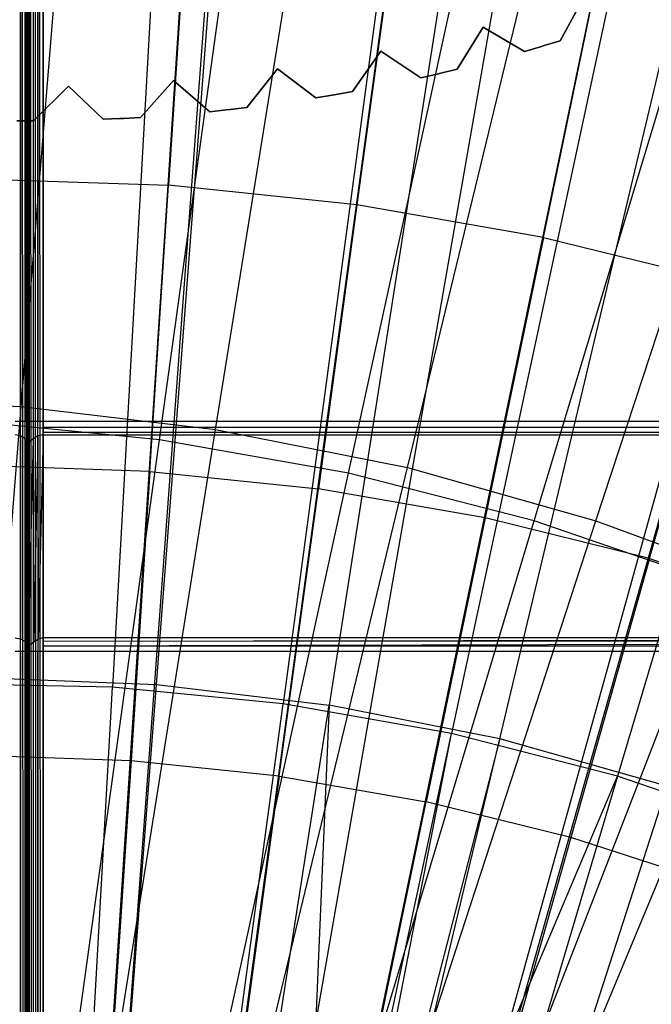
# Model space of a CAD drawing. Extents: x 0.05 to 6.09, y -3 to 3.03.
# Tile 81 of 124: x 3.11 to 3.28, y 0.55 to 0.83. Entities that reach past the tile are written whole.
import ezdxf

# ---------------------------------------------------------------- set-up
doc = ezdxf.new("R2010")
doc.units = 0
doc.header["$MEASUREMENT"] = 0
doc.layers.get('0').update_dxf_attribs({"color": 13, "linetype": 'CONTINUOUS'})

# ---------------------------------------------------------------- blocks, each defined once
blk = doc.blocks.new('PROFILE_SNOW_BALL_PLAFON_P')
at = {"color": 0}
for p, q in [((3.10548, 1.9055, 7.96237), (3.10529, -0.64699, 7.96244)), ((3.10548, 1.9055, 7.96237), (3.10529, -0.64699, 7.96244)), ((3.10548, 1.9055, 7.96237), (3.10662, -0.64832, 7.96165)), ((3.10548, 1.9055, 7.96237), (3.10662, -0.64832, 7.96165)), ((3.10548, 1.9055, 6.63961), (3.10548, 0.7116, 6.63961)), ((3.10548, 1.9055, 6.63961), (3.10548, 0.7116, 6.63961)), ((3.10761, 1.9055, 7.96024), (3.10662, -0.64832, 7.96165)), ((3.10675, 1.9055, 7.96152), (3.10662, -0.64832, 7.96165)), ((3.10761, 1.9055, 7.96024), (3.10662, -0.64832, 7.96165)), ((3.10675, 1.9055, 7.96152), (3.10662, -0.64832, 7.96165)), ((3.10675, 1.9055, 6.64046), (3.10675, 0.7116, 6.64046)), ((3.10675, 1.9055, 6.64046), (3.10675, 0.7116, 6.64046)), ((3.1074, -0.6491, 7.96067), (3.10761, 1.9055, 7.96024)), ((3.1074, -0.6491, 7.96067), (3.10761, 1.9055, 7.96024)), ((3.1074, -0.6491, 7.96067), (3.10791, 1.9055, 7.95874)), ((3.1074, -0.6491, 7.96067), (3.10791, 1.9055, 7.95874)), ((3.1074, -0.6491, 7.96067), (3.10761, 1.9055, 7.96024)), ((3.1074, -0.6491, 7.96067), (3.10761, 1.9055, 7.96024)), ((3.10761, 1.9055, 7.96024), (3.10777, -0.64947, 7.95977)), ((3.10761, 1.9055, 7.96024), (3.10777, -0.64947, 7.95977)), ((3.10761, 1.9055, 6.64174), (3.10761, 0.7116, 6.64174)), ((3.10761, 1.9055, 6.64174), (3.10761, 0.7116, 6.64174)), ((3.10761, 1.9055, 7.96024), (3.10919, -0.64832, 7.96165)), ((3.10841, -0.6491, 7.96067), (3.10761, 1.9055, 7.96024)), ((3.10841, -0.6491, 7.96067), (3.10761, 1.9055, 7.96024)), ((3.10761, 1.9055, 7.96024), (3.10919, -0.64832, 7.96165)), ((3.10761, 1.9055, 6.64174), (3.10761, 0.7116, 6.64174)), ((3.10791, 1.9055, 7.95874), (3.10777, -0.64947, 7.95977)), ((3.10791, 1.9055, 7.95874), (3.10777, -0.64947, 7.95977)), ((3.10791, 1.9055, 7.95874), (3.10777, -0.64947, 7.95977)), ((3.10791, 1.9055, 7.95874), (3.10791, -0.64961, 7.95874)), ((3.10791, 0.7116, 6.64325), (3.10791, 1.9055, 6.64325)), ((3.10791, 1.9055, 7.95874), (3.10791, -0.64961, 7.95874)), ((3.10791, 0.7116, 6.64325), (3.10791, 1.9055, 6.64325)), ((3.10919, -0.64832, 7.96165), (3.10906, 1.9055, 7.96152)), ((3.10919, -0.64832, 7.96165), (3.10906, 1.9055, 7.96152)), ((3.11052, -0.64699, 7.96244), (3.10906, 1.9055, 7.96152)), ((3.11052, -0.64699, 7.96244), (3.10906, 1.9055, 7.96152)), ((3.10906, 1.9055, 6.64046), (3.10906, 0.7116, 6.64046)), ((3.10906, 1.9055, 6.64046), (3.10906, 0.7116, 6.64046)), ((3.11052, -0.64699, 7.96244), (3.11034, 1.9055, 7.96237)), ((3.11052, -0.64699, 7.96244), (3.11034, 1.9055, 7.96237)), ((3.11184, -0.64566, 7.96267), (3.11034, 1.9055, 7.96237)), ((3.11184, -0.64566, 7.96267), (3.11034, 1.9055, 7.96237)), ((3.11034, 1.9055, 6.63961), (3.11034, 0.7116, 6.63961)), ((3.11034, 1.9055, 6.63961), (3.11034, 0.7116, 6.63961)), ((3.11184, 1.9055, 7.96267), (3.11184, -0.64566, 7.96267)), ((3.11184, 0.7116, 6.63931), (3.11184, 1.9055, 6.63931)), ((3.11184, 1.9055, 7.96267), (3.11184, -0.64566, 7.96267)), ((3.11184, 0.7116, 6.63931), (3.11184, 1.9055, 6.63931)), ((3.10855, 0.19104, 6.41834), (3.15505, 0.89609, 6.20145)), ((3.10855, 0.19104, 6.41834), (3.15505, 0.89609, 6.20145)), ((3.11011, 0.19092, 6.41833), (3.16276, 0.89553, 6.2014)), ((3.11011, 0.19092, 6.41833), (3.16276, 0.89553, 6.2014)), ((3.12099, 0.18975, 6.41825), (3.21655, 0.88973, 6.201)), ((3.12099, 0.18975, 6.41825), (3.21655, 0.88973, 6.201)), ((3.12755, 0.18871, 6.4182), (3.249, 0.88461, 6.20076)), ((3.12755, 0.18871, 6.4182), (3.249, 0.88461, 6.20076)), ((3.13331, 0.1876, 6.41816), (3.27746, 0.8791, 6.20055)), ((3.13331, 0.1876, 6.41816), (3.27746, 0.8791, 6.20055)), ((3.14469, 0.18481, 6.41807), (3.33375, 0.86529, 6.20013)), ((3.14469, 0.18481, 6.41807), (3.33375, 0.86529, 6.20013)), ((3.14469, 0.18481, 6.41807), (3.33747, 0.86424, 6.2001)), ((3.14469, 0.18481, 6.41807), (3.33747, 0.86424, 6.2001)), ((3.15261, 0.85843, 6.21893), (3.14741, 0.77841, 6.25368)), ((3.15261, 0.85843, 6.21893), (3.14741, 0.77841, 6.25368)), ((3.21149, 0.85234, 6.21849), (3.20072, 0.77289, 6.25329)), ((3.21149, 0.85234, 6.21849), (3.20072, 0.77289, 6.25329)), ((3.25351, 0.76368, 6.25289), (3.2698, 0.84216, 6.21806)), ((3.25351, 0.76368, 6.25289), (3.2698, 0.84216, 6.21806)), ((3.26492, 0.83159, 6.63931), (3.25829, 0.81928, 6.63931)), ((3.25829, 0.81928, 6.28498), (3.26492, 0.83159, 6.28498)), ((3.26492, 0.83159, 6.63931), (3.25829, 0.81928, 6.63931)), ((3.25829, 0.81928, 6.28498), (3.26492, 0.83159, 6.28498)), ((3.23645, 0.82313, 6.63931), (3.2291, 0.81123, 6.63931)), ((3.2291, 0.81123, 6.28498), (3.23645, 0.82313, 6.28498)), ((3.23645, 0.82313, 6.63931), (3.2291, 0.81123, 6.63931)), ((3.2291, 0.81123, 6.28498), (3.23645, 0.82313, 6.28498)), ((3.23645, 0.82313, 6.28498), (3.23645, 0.82313, 6.63931)), ((3.24814, 0.81627, 6.63931), (3.23645, 0.82313, 6.63931)), ((3.23645, 0.82313, 6.28498), (3.23645, 0.82313, 6.63931)), ((3.23645, 0.82313, 6.28498), (3.24814, 0.81627, 6.28498)), ((3.24814, 0.81627, 6.63931), (3.23645, 0.82313, 6.63931)), ((3.23645, 0.82313, 6.28498), (3.24814, 0.81627, 6.28498)), ((3.25829, 0.81928, 6.63931), (3.25377, 0.81791, 6.63931)), ((3.25377, 0.81791, 6.28498), (3.25829, 0.81928, 6.28498)), ((3.25829, 0.81928, 6.63931), (3.25377, 0.81791, 6.63931)), ((3.25377, 0.81791, 6.28498), (3.25829, 0.81928, 6.28498)), ((3.25829, 0.81928, 6.28498), (3.25829, 0.81928, 6.63931)), ((3.25829, 0.81928, 6.28498), (3.25829, 0.81928, 6.63931)), ((3.20753, 0.81636, 6.63931), (3.19949, 0.80492, 6.63931)), ((3.19949, 0.80492, 6.28498), (3.20753, 0.81636, 6.28498)), ((3.20753, 0.81636, 6.63931), (3.19949, 0.80492, 6.63931)), ((3.19949, 0.80492, 6.28498), (3.20753, 0.81636, 6.28498)), ((3.20753, 0.81636, 6.28498), (3.20753, 0.81636, 6.63931)), ((3.21879, 0.80883, 6.63931), (3.20753, 0.81636, 6.63931)), ((3.20753, 0.81636, 6.28498), (3.20753, 0.81636, 6.63931)), ((3.20753, 0.81636, 6.28498), (3.21879, 0.80883, 6.28498)), ((3.21879, 0.80883, 6.63931), (3.20753, 0.81636, 6.63931)), ((3.20753, 0.81636, 6.28498), (3.21879, 0.80883, 6.28498)), ((3.25268, 0.81759, 6.63931), (3.24814, 0.81627, 6.63931)), ((3.24814, 0.81627, 6.28498), (3.25268, 0.81759, 6.28498)), ((3.25268, 0.81759, 6.63931), (3.24814, 0.81627, 6.63931)), ((3.24814, 0.81627, 6.28498), (3.25268, 0.81759, 6.28498)), ((3.24814, 0.81627, 6.28498), (3.24814, 0.81627, 6.63931)), ((3.24814, 0.81627, 6.28498), (3.24814, 0.81627, 6.63931)), ((3.25268, 0.81759, 6.28498), (3.25377, 0.81791, 6.28498)), ((3.25377, 0.81791, 6.63931), (3.25268, 0.81759, 6.63931)), ((3.25377, 0.81791, 6.63931), (3.25268, 0.81759, 6.63931)), ((3.25268, 0.81759, 6.28498), (3.25377, 0.81791, 6.28498)), ((3.25268, 0.81759, 6.63931), (3.25268, 0.81759, 6.28498)), ((3.25268, 0.81759, 6.63931), (3.25268, 0.81759, 6.28498)), ((3.25377, 0.81791, 6.63931), (3.25377, 0.81791, 6.28498)), ((3.25377, 0.81791, 6.63931), (3.25377, 0.81791, 6.28498)), ((3.17826, 0.81132, 6.63931), (3.16956, 0.80038, 6.63931)), ((3.16956, 0.80038, 6.28498), (3.17826, 0.81132, 6.28498)), ((3.17826, 0.81132, 6.63931), (3.16956, 0.80038, 6.63931)), ((3.16956, 0.80038, 6.28498), (3.17826, 0.81132, 6.28498)), ((3.17826, 0.81132, 6.28498), (3.17826, 0.81132, 6.63931)), ((3.18906, 0.80313, 6.63931), (3.17826, 0.81132, 6.63931)), ((3.17826, 0.81132, 6.28498), (3.17826, 0.81132, 6.63931)), ((3.17826, 0.81132, 6.28498), (3.18906, 0.80313, 6.28498)), ((3.18906, 0.80313, 6.63931), (3.17826, 0.81132, 6.63931)), ((3.17826, 0.81132, 6.28498), (3.18906, 0.80313, 6.28498)), ((3.2291, 0.81123, 6.63931), (3.22451, 0.81013, 6.63931)), ((3.22451, 0.81013, 6.28498), (3.2291, 0.81123, 6.28498)), ((3.2291, 0.81123, 6.63931), (3.22451, 0.81013, 6.63931)), ((3.22451, 0.81013, 6.28498), (3.2291, 0.81123, 6.28498)), ((3.2291, 0.81123, 6.28498), (3.2291, 0.81123, 6.63931)), ((3.2291, 0.81123, 6.28498), (3.2291, 0.81123, 6.63931)), ((3.14875, 0.80803, 6.63931), (3.13941, 0.79762, 6.63931)), ((3.13941, 0.79762, 6.28498), (3.14875, 0.80803, 6.28498)), ((3.14875, 0.80803, 6.63931), (3.13941, 0.79762, 6.63931)), ((3.13941, 0.79762, 6.28498), (3.14875, 0.80803, 6.28498)), ((3.14875, 0.80803, 6.28498), (3.14875, 0.80803, 6.63931)), ((3.15904, 0.79921, 6.63931), (3.14875, 0.80803, 6.63931)), ((3.14875, 0.80803, 6.28498), (3.14875, 0.80803, 6.63931)), ((3.14875, 0.80803, 6.28498), (3.15904, 0.79921, 6.28498)), ((3.15904, 0.79921, 6.63931), (3.14875, 0.80803, 6.63931)), ((3.14875, 0.80803, 6.28498), (3.15904, 0.79921, 6.28498)), ((3.22341, 0.80988, 6.63931), (3.21879, 0.80883, 6.63931)), ((3.21879, 0.80883, 6.28498), (3.22341, 0.80988, 6.28498)), ((3.22341, 0.80988, 6.63931), (3.21879, 0.80883, 6.63931)), ((3.21879, 0.80883, 6.28498), (3.22341, 0.80988, 6.28498)), ((3.21879, 0.80883, 6.28498), (3.21879, 0.80883, 6.63931)), ((3.21879, 0.80883, 6.28498), (3.21879, 0.80883, 6.63931)), ((3.22341, 0.80988, 6.28498), (3.22451, 0.81013, 6.28498)), ((3.22451, 0.81013, 6.63931), (3.22341, 0.80988, 6.63931)), ((3.22451, 0.81013, 6.63931), (3.22341, 0.80988, 6.63931)), ((3.22341, 0.80988, 6.28498), (3.22451, 0.81013, 6.28498)), ((3.22341, 0.80988, 6.63931), (3.22341, 0.80988, 6.28498)), ((3.22341, 0.80988, 6.63931), (3.22341, 0.80988, 6.28498)), ((3.22451, 0.81013, 6.63931), (3.22451, 0.81013, 6.28498)), ((3.22451, 0.81013, 6.63931), (3.22451, 0.81013, 6.28498)), ((3.11909, 0.80648, 6.63931), (3.10915, 0.79665, 6.63931)), ((3.10915, 0.79665, 6.28498), (3.11909, 0.80648, 6.28498)), ((3.11909, 0.80648, 6.63931), (3.10915, 0.79665, 6.63931)), ((3.10915, 0.79665, 6.28498), (3.11909, 0.80648, 6.28498)), ((3.11909, 0.80648, 6.28498), (3.11909, 0.80648, 6.63931)), ((3.12884, 0.79708, 6.63931), (3.11909, 0.80648, 6.63931)), ((3.11909, 0.80648, 6.28498), (3.11909, 0.80648, 6.63931)), ((3.11909, 0.80648, 6.28498), (3.12884, 0.79708, 6.28498)), ((3.12884, 0.79708, 6.63931), (3.11909, 0.80648, 6.63931)), ((3.11909, 0.80648, 6.28498), (3.12884, 0.79708, 6.28498)), ((3.19949, 0.80492, 6.63931), (3.19484, 0.8041, 6.63931)), ((3.19484, 0.8041, 6.28498), (3.19949, 0.80492, 6.28498)), ((3.19949, 0.80492, 6.63931), (3.19484, 0.8041, 6.63931)), ((3.19484, 0.8041, 6.28498), (3.19949, 0.80492, 6.28498)), ((3.19949, 0.80492, 6.28498), (3.19949, 0.80492, 6.63931)), ((3.19949, 0.80492, 6.28498), (3.19949, 0.80492, 6.63931)), ((3.19373, 0.80391, 6.63931), (3.18906, 0.80313, 6.63931)), ((3.18906, 0.80313, 6.28498), (3.19373, 0.80391, 6.28498)), ((3.19373, 0.80391, 6.63931), (3.18906, 0.80313, 6.63931)), ((3.18906, 0.80313, 6.28498), (3.19373, 0.80391, 6.28498)), ((3.18906, 0.80313, 6.28498), (3.18906, 0.80313, 6.63931)), ((3.18906, 0.80313, 6.28498), (3.18906, 0.80313, 6.63931)), ((3.19373, 0.80391, 6.28498), (3.19484, 0.8041, 6.28498)), ((3.19484, 0.8041, 6.63931), (3.19373, 0.80391, 6.63931)), ((3.19484, 0.8041, 6.63931), (3.19373, 0.80391, 6.63931)), ((3.19373, 0.80391, 6.28498), (3.19484, 0.8041, 6.28498)), ((3.19373, 0.80391, 6.63931), (3.19373, 0.80391, 6.28498)), ((3.19373, 0.80391, 6.63931), (3.19373, 0.80391, 6.28498)), ((3.19484, 0.8041, 6.63931), (3.19484, 0.8041, 6.28498)), ((3.19484, 0.8041, 6.63931), (3.19484, 0.8041, 6.28498)), ((3.16374, 0.79971, 6.63931), (3.15904, 0.79921, 6.63931)), ((3.15904, 0.79921, 6.28498), (3.16374, 0.79971, 6.28498)), ((3.16374, 0.79971, 6.63931), (3.15904, 0.79921, 6.63931)), ((3.15904, 0.79921, 6.28498), (3.16374, 0.79971, 6.28498)), ((3.16374, 0.79971, 6.28498), (3.16487, 0.79983, 6.28498)), ((3.16487, 0.79983, 6.63931), (3.16374, 0.79971, 6.63931)), ((3.16487, 0.79983, 6.63931), (3.16374, 0.79971, 6.63931)), ((3.16374, 0.79971, 6.28498), (3.16487, 0.79983, 6.28498)), ((3.16374, 0.79971, 6.63931), (3.16374, 0.79971, 6.28498)), ((3.16374, 0.79971, 6.63931), (3.16374, 0.79971, 6.28498)), ((3.16956, 0.80038, 6.63931), (3.16487, 0.79983, 6.63931)), ((3.16487, 0.79983, 6.28498), (3.16956, 0.80038, 6.28498)), ((3.16956, 0.80038, 6.63931), (3.16487, 0.79983, 6.63931)), ((3.16487, 0.79983, 6.28498), (3.16956, 0.80038, 6.28498)), ((3.16487, 0.79983, 6.63931), (3.16487, 0.79983, 6.28498)), ((3.16487, 0.79983, 6.63931), (3.16487, 0.79983, 6.28498)), ((3.16956, 0.80038, 6.28498), (3.16956, 0.80038, 6.63931)), ((3.16956, 0.80038, 6.28498), (3.16956, 0.80038, 6.63931)), ((3.10915, 0.79665, 6.63931), (3.10443, 0.79666, 6.63931)), ((3.10443, 0.79666, 6.28498), (3.10915, 0.79665, 6.28498)), ((3.10915, 0.79665, 6.63931), (3.10443, 0.79666, 6.63931)), ((3.10443, 0.79666, 6.28498), (3.10915, 0.79665, 6.28498)), ((3.10915, 0.79665, 6.28498), (3.10915, 0.79665, 6.63931)), ((3.10915, 0.79665, 6.28498), (3.10915, 0.79665, 6.63931)), ((3.13357, 0.79729, 6.63931), (3.12884, 0.79708, 6.63931)), ((3.12884, 0.79708, 6.28498), (3.13357, 0.79729, 6.28498)), ((3.13357, 0.79729, 6.63931), (3.12884, 0.79708, 6.63931)), ((3.12884, 0.79708, 6.28498), (3.13357, 0.79729, 6.28498)), ((3.12884, 0.79708, 6.28498), (3.12884, 0.79708, 6.63931)), ((3.12884, 0.79708, 6.28498), (3.12884, 0.79708, 6.63931)), ((3.13357, 0.79729, 6.28498), (3.13469, 0.79735, 6.28498)), ((3.13469, 0.79735, 6.63931), (3.13357, 0.79729, 6.63931)), ((3.13469, 0.79735, 6.63931), (3.13357, 0.79729, 6.63931)), ((3.13357, 0.79729, 6.28498), (3.13469, 0.79735, 6.28498)), ((3.13357, 0.79729, 6.63931), (3.13357, 0.79729, 6.28498)), ((3.13357, 0.79729, 6.63931), (3.13357, 0.79729, 6.28498)), ((3.13941, 0.79762, 6.63931), (3.13469, 0.79735, 6.63931)), ((3.13469, 0.79735, 6.28498), (3.13941, 0.79762, 6.28498)), ((3.13941, 0.79762, 6.63931), (3.13469, 0.79735, 6.63931)), ((3.13469, 0.79735, 6.28498), (3.13941, 0.79762, 6.28498)), ((3.13469, 0.79735, 6.63931), (3.13469, 0.79735, 6.28498)), ((3.13469, 0.79735, 6.63931), (3.13469, 0.79735, 6.28498)), ((3.13941, 0.79762, 6.28498), (3.13941, 0.79762, 6.63931)), ((3.13941, 0.79762, 6.28498), (3.13941, 0.79762, 6.63931)), ((3.15904, 0.79921, 6.28498), (3.15904, 0.79921, 6.63931)), ((3.15904, 0.79921, 6.28498), (3.15904, 0.79921, 6.63931)), ((3.09384, 0.78019, 6.25408), (3.14741, 0.77841, 6.25368)), ((3.09384, 0.78019, 6.25408), (3.14741, 0.77841, 6.25368)), ((3.14212, 0.6975, 6.2856), (3.14741, 0.77841, 6.25368)), ((3.14212, 0.6975, 6.2856), (3.14741, 0.77841, 6.25368)), ((3.20072, 0.77289, 6.25329), (3.14741, 0.77841, 6.25368)), ((3.20072, 0.77289, 6.25329), (3.14741, 0.77841, 6.25368)), ((3.20072, 0.77289, 6.25329), (3.1898, 0.69257, 6.28525)), ((3.20072, 0.77289, 6.25329), (3.1898, 0.69257, 6.28525)), ((3.25351, 0.76368, 6.25289), (3.20072, 0.77289, 6.25329)), ((3.25351, 0.76368, 6.25289), (3.20072, 0.77289, 6.25329)), ((3.25351, 0.76368, 6.25289), (3.23702, 0.68432, 6.2849)), ((3.25351, 0.76368, 6.25289), (3.23702, 0.68432, 6.2849)), ((3.25351, 0.76368, 6.25289), (3.30554, 0.7508, 6.25251)), ((3.25351, 0.76368, 6.25289), (3.30554, 0.7508, 6.25251)), ((3.28355, 0.67281, 6.28455), (3.30554, 0.7508, 6.25251)), ((3.28355, 0.67281, 6.28455), (3.30554, 0.7508, 6.25251)), ((3.10548, 0.7116, 6.63961), (3.10397, 0.7116, 6.63931)), ((3.10675, 0.7116, 6.64046), (3.10548, 0.7116, 6.63961)), ((3.10761, 0.7116, 6.64174), (3.10675, 0.7116, 6.64046)), ((3.10791, 0.7116, 6.64325), (3.10761, 0.7116, 6.64174)), ((3.10906, 0.7116, 6.64046), (3.10761, 0.7116, 6.64174)), ((3.10791, 0.70834, 6.64254), (3.10791, 0.7116, 6.64325)), ((3.11034, 0.7116, 6.63961), (3.10906, 0.7116, 6.64046)), ((3.11184, 0.7116, 6.63931), (3.11034, 0.7116, 6.63961)), ((3.65515, 0.7116, 6.63931), (3.11184, 0.7116, 6.63931)), ((3.11184, 0.70997, 6.63895), (3.11184, 0.7116, 6.63931)), ((3.65515, 0.7116, 6.63931), (3.11184, 0.7116, 6.63931)), ((3.10548, 0.70754, 6.63657), (3.10397, 0.70783, 6.63649)), ((3.10548, 0.70754, 6.63657), (3.10548, 0.65015, 6.44196)), ((3.10675, 0.70672, 6.63681), (3.10548, 0.70754, 6.63657)), ((3.10548, 0.70754, 6.63657), (3.10548, 0.65015, 6.44196)), ((3.10791, 0.70405, 6.6376), (3.10791, 0.70834, 6.64254)), ((3.11034, 0.70754, 6.63657), (3.10906, 0.70672, 6.63681)), ((3.11034, 0.70754, 6.63657), (3.10926, 0.64924, 6.44151)), ((3.11034, 0.70754, 6.63657), (3.10926, 0.64924, 6.44151)), ((3.11184, 0.70783, 6.63649), (3.11034, 0.70754, 6.63657)), ((3.11034, 0.70754, 6.63657), (3.11045, 0.65003, 6.44151)), ((3.11034, 0.70754, 6.63657), (3.11045, 0.65003, 6.44151)), ((3.11184, 0.70783, 6.63649), (3.11045, 0.65003, 6.44151)), ((3.11184, 0.70783, 6.63649), (3.11045, 0.65003, 6.44151)), ((3.11184, 0.70863, 6.63795), (3.11184, 0.70997, 6.63895)), ((3.11184, 0.70997, 6.63895), (3.65515, 0.70997, 6.63895)), ((3.11184, 0.70997, 6.63895), (3.65515, 0.70997, 6.63895)), ((3.11184, 0.70783, 6.63649), (3.11184, 0.70863, 6.63795)), ((3.11184, 0.70863, 6.63795), (3.65515, 0.70863, 6.63795)), ((3.11184, 0.70863, 6.63795), (3.65515, 0.70863, 6.63795)), ((3.11184, 0.65044, 6.44187), (3.11184, 0.70783, 6.63649)), ((3.11184, 0.70783, 6.63649), (3.65515, 0.70783, 6.63649)), ((3.11184, 0.70783, 6.63649), (3.65515, 0.70783, 6.63649)), ((3.11184, 0.65044, 6.44187), (3.11184, 0.70783, 6.63649)), ((3.10675, 0.70672, 6.63681), (3.10675, 0.64933, 6.4422)), ((3.10761, 0.7055, 6.63717), (3.10675, 0.70672, 6.63681)), ((3.10675, 0.70672, 6.63681), (3.10675, 0.64933, 6.4422)), ((3.10906, 0.70672, 6.63681), (3.10761, 0.7055, 6.63717)), ((3.10906, 0.70672, 6.63681), (3.10761, 0.64811, 6.44256)), ((3.10906, 0.70672, 6.63681), (3.10761, 0.64811, 6.44256)), ((3.10761, 0.7055, 6.63717), (3.10761, 0.64811, 6.44256)), ((3.10791, 0.70405, 6.6376), (3.10761, 0.7055, 6.63717)), ((3.10761, 0.7055, 6.63717), (3.10761, 0.64811, 6.44256)), ((3.10761, 0.7055, 6.63717), (3.10761, 0.64811, 6.44256)), ((3.10906, 0.70672, 6.63681), (3.10926, 0.64924, 6.44151)), ((3.10906, 0.70672, 6.63681), (3.10926, 0.64924, 6.44151)), ((3.10791, 0.64666, 6.44299), (3.10791, 0.70405, 6.6376)), ((3.10791, 0.64666, 6.44299), (3.10791, 0.70405, 6.6376)), ((3.14212, 0.6975, 6.2856), (3.09421, 0.69909, 6.28596)), ((3.14212, 0.6975, 6.2856), (3.09421, 0.69909, 6.28596)), ((3.14212, 0.6975, 6.2856), (3.13676, 0.61566, 6.31471)), ((3.14212, 0.6975, 6.2856), (3.13676, 0.61566, 6.31471)), ((3.14212, 0.6975, 6.2856), (3.1898, 0.69257, 6.28525)), ((3.14212, 0.6975, 6.2856), (3.1898, 0.69257, 6.28525)), ((3.17874, 0.61132, 6.3144), (3.1898, 0.69257, 6.28525)), ((3.17874, 0.61132, 6.3144), (3.1898, 0.69257, 6.28525)), ((3.23702, 0.68432, 6.2849), (3.1898, 0.69257, 6.28525)), ((3.23702, 0.68432, 6.2849), (3.1898, 0.69257, 6.28525)), ((3.23702, 0.68432, 6.2849), (3.22032, 0.60406, 6.31409)), ((3.23702, 0.68432, 6.2849), (3.22032, 0.60406, 6.31409)), ((3.28355, 0.67281, 6.28455), (3.23702, 0.68432, 6.2849)), ((3.28355, 0.67281, 6.28455), (3.23702, 0.68432, 6.2849)), ((3.28355, 0.67281, 6.28455), (3.26129, 0.59392, 6.31378)), ((3.28355, 0.67281, 6.28455), (3.26129, 0.59392, 6.31378)), ((3.28355, 0.67281, 6.28455), (3.32917, 0.65807, 6.28421)), ((3.28355, 0.67281, 6.28455), (3.32917, 0.65807, 6.28421)), ((3.10397, 0.65044, 6.44187), (3.10548, 0.65015, 6.44196)), ((3.10548, 0.65015, 6.44196), (3.10675, 0.64933, 6.4422)), ((3.10675, 0.64933, 6.4422), (3.10761, 0.64811, 6.44256)), ((3.10761, 0.64811, 6.44256), (3.10926, 0.64924, 6.44151)), ((3.10926, 0.64924, 6.44151), (3.11045, 0.65003, 6.44151)), ((3.11184, 0.65044, 6.44187), (3.11045, 0.65003, 6.44151)), ((3.65515, 0.65044, 6.44187), (3.11184, 0.65044, 6.44187)), ((3.11184, 0.64946, 6.44022), (3.65515, 0.65044, 6.44187)), ((3.11184, 0.64946, 6.44022), (3.65515, 0.65044, 6.44187)), ((3.11184, 0.64946, 6.44022), (3.11184, 0.65044, 6.44187)), ((3.65515, 0.65044, 6.44187), (3.11184, 0.65044, 6.44187)), ((3.11184, 0.64818, 6.43935), (3.65515, 0.64964, 6.44041)), ((3.11184, 0.64818, 6.43935), (3.65515, 0.64964, 6.44041)), ((3.11184, 0.64946, 6.44022), (3.65515, 0.64964, 6.44041)), ((3.11184, 0.64946, 6.44022), (3.65515, 0.64964, 6.44041)), ((3.11184, 0.64818, 6.43935), (3.11184, 0.64946, 6.44022)), ((3.10397, 0.64666, 6.43905), (3.10548, 0.64666, 6.43935)), ((3.10548, 0.64666, 6.43935), (3.10397, -0.64566, 6.43905)), ((3.10548, 0.64666, 6.43935), (3.10397, -0.64566, 6.43905)), ((3.10548, 0.64666, 6.43935), (3.10529, -0.64699, 6.43928)), ((3.10548, 0.64666, 6.43935), (3.10529, -0.64699, 6.43928)), ((3.10677, 0.64666, 6.44022), (3.10529, -0.64699, 6.43928)), ((3.10677, 0.64666, 6.44022), (3.10529, -0.64699, 6.43928)), ((3.10548, 0.64666, 6.43935), (3.10677, 0.64666, 6.44022)), ((3.10677, 0.64666, 6.44022), (3.10662, -0.64832, 6.44008)), ((3.10677, 0.64666, 6.44022), (3.10662, -0.64832, 6.44008)), ((3.10677, 0.64666, 6.44022), (3.1074, -0.6491, 6.44105)), ((3.10677, 0.64666, 6.44022), (3.1074, -0.6491, 6.44105)), ((3.10677, 0.64666, 6.44022), (3.10762, 0.64666, 6.44151)), ((3.10762, 0.64666, 6.44151), (3.1074, -0.6491, 6.44105)), ((3.10762, 0.64666, 6.44151), (3.1074, -0.6491, 6.44105)), ((3.10762, 0.64666, 6.44151), (3.1074, -0.6491, 6.44105)), ((3.10761, 0.64811, 6.44256), (3.10791, 0.64666, 6.44299)), ((3.10762, 0.64666, 6.44151), (3.10777, -0.64947, 6.44196)), ((3.10762, 0.64666, 6.44151), (3.10777, -0.64947, 6.44196)), ((3.10762, 0.64666, 6.44151), (3.10791, 0.64666, 6.44299)), ((3.10841, -0.6491, 6.44105), (3.10762, 0.64666, 6.44151)), ((3.10762, 0.64666, 6.44151), (3.10919, -0.64832, 6.44008)), ((3.10841, -0.6491, 6.44105), (3.10762, 0.64666, 6.44151)), ((3.10762, 0.64666, 6.44151), (3.10905, 0.64666, 6.44022)), ((3.10762, 0.64666, 6.44151), (3.10919, -0.64832, 6.44008)), ((3.10791, 0.64666, 6.44299), (3.10777, -0.64947, 6.44196)), ((3.10791, 0.64666, 6.44299), (3.10777, -0.64947, 6.44196)), ((3.10791, -0.64961, 6.44299), (3.10791, 0.64666, 6.44299)), ((3.10791, -0.64961, 6.44299), (3.10791, 0.64666, 6.44299)), ((3.10905, 0.64666, 6.44022), (3.10919, -0.64832, 6.44008)), ((3.10905, 0.64666, 6.44022), (3.10919, -0.64832, 6.44008)), ((3.10905, 0.64666, 6.44022), (3.11033, 0.64666, 6.43935)), ((3.11033, 0.64666, 6.43935), (3.10919, -0.64832, 6.44008)), ((3.11033, 0.64666, 6.43935), (3.10919, -0.64832, 6.44008)), ((3.11033, 0.64666, 6.43935), (3.11052, -0.64699, 6.43928)), ((3.11184, -0.64566, 6.43905), (3.11033, 0.64666, 6.43935)), ((3.11033, 0.64666, 6.43935), (3.11184, 0.64666, 6.43905)), ((3.11184, -0.64566, 6.43905), (3.11033, 0.64666, 6.43935)), ((3.11033, 0.64666, 6.43935), (3.11052, -0.64699, 6.43928)), ((3.11184, 0.64666, 6.43905), (3.11184, 0.64818, 6.43935)), ((3.11184, 0.64818, 6.43935), (3.65515, 0.64818, 6.43935)), ((3.11184, 0.64818, 6.43935), (3.65515, 0.64818, 6.43935)), ((3.11184, -0.64566, 6.43905), (3.11184, 0.64666, 6.43905)), ((3.11184, 0.64666, 6.43905), (3.65515, 0.64666, 6.43905)), ((3.11184, 0.64666, 6.43905), (3.65515, 0.64666, 6.43905)), ((3.11184, -0.64566, 6.43905), (3.11184, 0.64666, 6.43905)), ((3.13676, 0.61566, 6.31471), (3.09457, 0.61706, 6.31502)), ((3.13676, 0.61566, 6.31471), (3.09457, 0.61706, 6.31502)), ((3.13676, 0.61566, 6.31471), (3.1313, 0.53285, 6.34102)), ((3.13676, 0.61566, 6.31471), (3.1313, 0.53285, 6.34102)), ((3.17874, 0.61132, 6.3144), (3.13676, 0.61566, 6.31471)), ((3.17874, 0.61132, 6.3144), (3.13676, 0.61566, 6.31471)), ((3.17874, 0.61132, 6.3144), (3.16752, 0.52911, 6.34075)), ((3.17874, 0.61132, 6.3144), (3.16752, 0.52911, 6.34075)), ((3.17874, 0.61132, 6.3144), (3.22032, 0.60406, 6.31409)), ((3.17874, 0.61132, 6.3144), (3.22032, 0.60406, 6.31409)), ((3.2034, 0.52284, 6.34048), (3.22032, 0.60406, 6.31409)), ((3.2034, 0.52284, 6.34048), (3.22032, 0.60406, 6.31409)), ((3.26129, 0.59392, 6.31378), (3.22032, 0.60406, 6.31409)), ((3.26129, 0.59392, 6.31378), (3.22032, 0.60406, 6.31409)), ((3.26129, 0.59392, 6.31378), (3.23875, 0.51409, 6.34022)), ((3.26129, 0.59392, 6.31378), (3.23875, 0.51409, 6.34022)), ((3.30146, 0.58094, 6.31349), (3.26129, 0.59392, 6.31378)), ((3.30146, 0.58094, 6.31349), (3.26129, 0.59392, 6.31378))]:
    blk.add_line(p, q, dxfattribs=at)
blk = doc.blocks.new('GRUPUJ_1')
at = {"color": 0}
for p, q in [((3.05118, 3.72048, 0.15487), (3.06954, 3.94678, 0.22907)), ((3.05118, 3.72048, 0.15487), (3.06954, 3.94678, 0.22907)), ((3.1062, 3.71396, 0.15446), (3.14227, 3.93817, 0.22853)), ((3.1062, 3.71396, 0.15446), (3.14227, 3.93817, 0.22853)), ((3.09027, 3.71104, 0.10836), (3.12136, 3.93483, 0.17919)), ((3.09027, 3.71104, 0.10836), (3.12136, 3.93483, 0.17919)), ((3.14377, 3.70161, 0.10796), (3.19212, 3.92236, 0.17867)), ((3.14377, 3.70161, 0.10796), (3.19212, 3.92236, 0.17867)), ((3.16055, 3.70315, 0.15406), (3.21409, 3.92389, 0.22799)), ((3.16055, 3.70315, 0.15406), (3.21409, 3.92389, 0.22799)), ((3.19638, 3.68806, 0.10757), (3.26169, 3.90444, 0.17815)), ((3.19638, 3.68806, 0.10757), (3.26169, 3.90444, 0.17815)), ((3.21388, 3.68811, 0.15366), (3.28458, 3.90401, 0.22747)), ((3.21388, 3.68811, 0.15366), (3.28458, 3.90401, 0.22747)), ((3.0895, 3.64179, 6.15777), (3.10695, 3.86997, 6.0893)), ((3.0895, 3.64179, 6.15777), (3.10695, 3.86997, 6.0893)), ((3.08976, 3.86821, 6.13834), (3.07702, 3.64104, 6.20389)), ((3.08976, 3.86821, 6.13834), (3.07702, 3.64104, 6.20389)), ((3.15558, 3.86181, 6.13785), (3.12527, 3.63635, 6.20353)), ((3.15558, 3.86181, 6.13785), (3.12527, 3.63635, 6.20353)), ((3.17367, 3.86207, 6.0888), (3.13838, 3.63601, 6.1574)), ((3.17367, 3.86207, 6.0888), (3.13838, 3.63601, 6.1574)), ((3.2207, 3.85033, 6.13737), (3.17302, 3.62793, 6.20318)), ((3.2207, 3.85033, 6.13737), (3.17302, 3.62793, 6.20318)), ((3.18665, 3.62641, 6.15705), (3.23957, 3.84896, 6.08831)), ((3.18665, 3.62641, 6.15705), (3.23957, 3.84896, 6.08831)), ((3.28474, 3.83383, 6.13689), (3.21997, 3.61584, 6.20283)), ((3.28474, 3.83383, 6.13689), (3.21997, 3.61584, 6.20283)), ((2.99581, 3.72265, 0.15528), (3.05118, 3.72048, 0.15487)), ((2.99581, 3.72265, 0.15528), (3.05118, 3.72048, 0.15487)), ((3.03255, 3.48915, 0.09832), (3.05118, 3.72048, 0.15487)), ((3.03255, 3.48915, 0.09832), (3.05118, 3.72048, 0.15487)), ((3.05118, 3.72048, 0.15487), (3.1062, 3.71396, 0.15446)), ((3.05118, 3.72048, 0.15487), (3.1062, 3.71396, 0.15446)), ((3.09027, 3.71104, 0.10836), (3.0362, 3.7163, 0.10876)), ((3.09027, 3.71104, 0.10836), (3.0362, 3.7163, 0.10876)), ((3.06948, 3.48478, 0.09804), (3.1062, 3.71396, 0.15446)), ((3.06948, 3.48478, 0.09804), (3.1062, 3.71396, 0.15446)), ((3.1062, 3.71396, 0.15446), (3.16055, 3.70315, 0.15406)), ((3.1062, 3.71396, 0.15446), (3.16055, 3.70315, 0.15406)), ((3.05867, 3.4826, 0.05469), (3.09027, 3.71104, 0.10836)), ((3.05867, 3.4826, 0.05469), (3.09027, 3.71104, 0.10836)), ((3.14377, 3.70161, 0.10796), (3.09027, 3.71104, 0.10836)), ((3.14377, 3.70161, 0.10796), (3.09027, 3.71104, 0.10836)), ((3.09456, 3.47627, 0.05443), (3.14377, 3.70161, 0.10796)), ((3.09456, 3.47627, 0.05443), (3.14377, 3.70161, 0.10796)), ((3.10596, 3.47752, 0.09777), (3.16055, 3.70315, 0.15406)), ((3.10596, 3.47752, 0.09777), (3.16055, 3.70315, 0.15406)), ((3.19638, 3.68806, 0.10757), (3.14377, 3.70161, 0.10796)), ((3.19638, 3.68806, 0.10757), (3.14377, 3.70161, 0.10796)), ((3.16055, 3.70315, 0.15406), (3.21388, 3.68811, 0.15366)), ((3.16055, 3.70315, 0.15406), (3.21388, 3.68811, 0.15366)), ((3.12986, 3.46718, 0.05416), (3.19638, 3.68806, 0.10757)), ((3.12986, 3.46718, 0.05416), (3.19638, 3.68806, 0.10757)), ((3.14176, 3.46743, 0.09751), (3.21388, 3.68811, 0.15366)), ((3.14176, 3.46743, 0.09751), (3.21388, 3.68811, 0.15366)), ((3.24779, 3.67047, 0.10719), (3.19638, 3.68806, 0.10757)), ((3.24779, 3.67047, 0.10719), (3.19638, 3.68806, 0.10757)), ((3.21388, 3.68811, 0.15366), (3.26587, 3.66893, 0.15328)), ((3.21388, 3.68811, 0.15366), (3.26587, 3.66893, 0.15328)), ((3.16434, 3.45538, 0.05391), (3.24779, 3.67047, 0.10719)), ((3.16434, 3.45538, 0.05391), (3.24779, 3.67047, 0.10719)), ((3.17665, 3.45455, 0.09725), (3.26587, 3.66893, 0.15328)), ((3.17665, 3.45455, 0.09725), (3.26587, 3.66893, 0.15328)), ((3.04033, 3.64372, 6.15813), (3.0895, 3.64179, 6.15777)), ((3.04033, 3.64372, 6.15813), (3.0895, 3.64179, 6.15777)), ((3.07702, 3.64104, 6.20389), (3.02854, 3.64198, 6.20425)), ((3.07702, 3.64104, 6.20389), (3.02854, 3.64198, 6.20425)), ((3.0639, 3.40961, 6.25217), (3.07702, 3.64104, 6.20389)), ((3.0639, 3.40961, 6.25217), (3.07702, 3.64104, 6.20389)), ((3.07156, 3.40906, 6.20847), (3.0895, 3.64179, 6.15777)), ((3.07156, 3.40906, 6.20847), (3.0895, 3.64179, 6.15777)), ((3.12527, 3.63635, 6.20353), (3.07702, 3.64104, 6.20389)), ((3.12527, 3.63635, 6.20353), (3.07702, 3.64104, 6.20389)), ((3.0895, 3.64179, 6.15777), (3.13838, 3.63601, 6.1574)), ((3.0895, 3.64179, 6.15777), (3.13838, 3.63601, 6.1574)), ((3.09426, 3.40665, 6.25194), (3.12527, 3.63635, 6.20353)), ((3.09426, 3.40665, 6.25194), (3.12527, 3.63635, 6.20353)), ((3.10223, 3.40543, 6.20824), (3.13838, 3.63601, 6.1574)), ((3.10223, 3.40543, 6.20824), (3.13838, 3.63601, 6.1574)), ((3.17302, 3.62793, 6.20318), (3.12527, 3.63635, 6.20353)), ((3.17302, 3.62793, 6.20318), (3.12527, 3.63635, 6.20353)), ((3.13838, 3.63601, 6.1574), (3.12823, 3.40041, 6.20805)), ((3.13838, 3.63601, 6.1574), (3.12823, 3.40041, 6.20805)), ((3.18665, 3.62641, 6.15705), (3.13838, 3.63601, 6.1574)), ((3.18665, 3.62641, 6.15705), (3.13838, 3.63601, 6.1574)), ((3.1243, 3.40136, 6.25172), (3.17302, 3.62793, 6.20318)), ((3.1243, 3.40136, 6.25172), (3.17302, 3.62793, 6.20318)), ((3.18665, 3.62641, 6.15705), (3.12823, 3.40041, 6.20805)), ((3.18665, 3.62641, 6.15705), (3.12823, 3.40041, 6.20805)), ((3.12855, 3.40041, 6.25169), (3.17302, 3.62793, 6.20318)), ((3.12855, 3.40041, 6.25169), (3.17302, 3.62793, 6.20318)), ((3.13253, 3.3994, 6.20802), (3.18665, 3.62641, 6.15705)), ((3.13253, 3.3994, 6.20802), (3.18665, 3.62641, 6.15705)), ((3.21997, 3.61584, 6.20283), (3.17302, 3.62793, 6.20318)), ((3.21997, 3.61584, 6.20283), (3.17302, 3.62793, 6.20318)), ((3.23401, 3.61305, 6.15669), (3.18665, 3.62641, 6.15705)), ((3.23401, 3.61305, 6.15669), (3.18665, 3.62641, 6.15705)), ((3.12855, 3.40041, 6.25169), (3.21997, 3.61584, 6.20283)), ((3.12855, 3.40041, 6.25169), (3.21997, 3.61584, 6.20283)), ((3.21997, 3.61584, 6.20283), (3.15384, 3.39375, 6.2515)), ((3.21997, 3.61584, 6.20283), (3.15384, 3.39375, 6.2515)), ((3.26584, 3.60014, 6.20249), (3.21997, 3.61584, 6.20283)), ((3.26584, 3.60014, 6.20249), (3.21997, 3.61584, 6.20283)), ((3.16225, 3.39102, 6.2078), (3.23401, 3.61305, 6.15669)), ((3.16225, 3.39102, 6.2078), (3.23401, 3.61305, 6.15669))]:
    blk.add_line(p, q, dxfattribs=at)
blk.add_blockref('PROFILE_SNOW_BALL_PLAFON_P', (-0.05452, 3.0046, -0.05645), dxfattribs=at)

msp = doc.modelspace()

# ---------------------------------------------------------------- block references
at = {"color": 0}
msp.add_blockref('GRUPUJ_1', (0.05452, -3.0046, 0.05645), dxfattribs=at)

doc.saveas('drawing.dxf')
